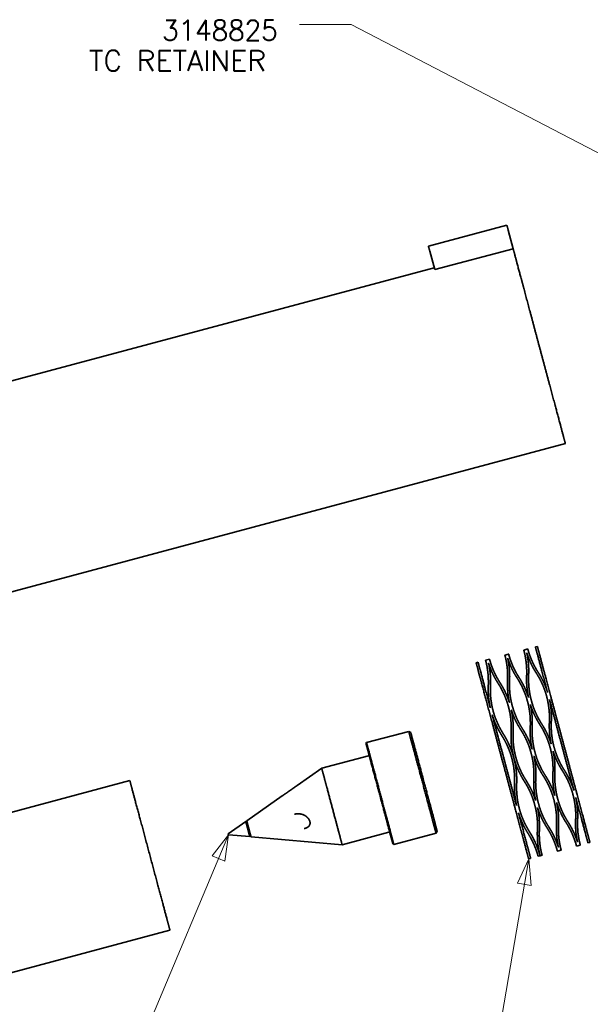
# Model space of a CAD drawing. Header units: millimetres. Extents: x 0 to 1189, y 0 to 841.
# Tile 33 of 84: x 515 to 585, y 91 to 212. Entities that reach past the tile are written whole.
import ezdxf

# ---------------------------------------------------------------- set-up
doc = ezdxf.new("R2010")
doc.units = ezdxf.units.MM
doc.layers.add('1', color=7, linetype='Continuous')
doc.styles.add('pwfont', font='simplex.shx')

msp = doc.modelspace()

# ---------------------------------------------------------------- linework, layer by layer
at = {"layer": '1', "color": 3, "linetype": 'Continuous', "lineweight": 13}
for p, q in [((549.54, 211.37), (555.89, 211.37)), ((555.89, 211.37), (597.78, 189.57)), ((516.04, 52.54), (540.77, 111.57)), ((540.77, 111.57), (538.76, 108.97)), ((540.33, 108.31), (540.77, 111.57)), ((538.76, 108.97), (540.33, 108.31)), ((566.27, 41.55), (577.75, 108.6)), ((577.75, 108.6), (576.38, 105.61)), ((578.05, 105.33), (577.75, 108.6)), ((576.38, 105.61), (578.05, 105.33))]:
    msp.add_line(p, q, dxfattribs=at)
at = {"layer": '1', "color": 3, "linetype": 'Continuous', "lineweight": 35}
for p, q in [((575.06, 186.66), (565.4, 184.08)), ((575.23, 186.05), (575.84, 183.76)), ((565.57, 183.46), (566.18, 181.18)), ((575.84, 183.76), (566.18, 181.18)), ((566.11, 181.42), (473.14, 156.51)), ((479.64, 132.26), (582.27, 159.76))]:
    msp.add_line(p, q, dxfattribs=at)
at = {"layer": '1', "color": 30, "linetype": 'Continuous', "lineweight": 35}
for p, q in [((578.82, 134.77), (578.58, 134.7)), ((575.28, 133.82), (574.82, 133.7)), ((577.64, 134.45), (577.15, 134.32)), ((571.52, 132.81), (571.28, 132.75)), ((572.93, 133.19), (572.44, 133.06)), ((585.05, 110.56), (585.29, 110.62)), ((581.29, 109.55), (581.75, 109.67)), ((583.64, 110.18), (584.11, 110.3)), ((577.75, 108.6), (577.99, 108.66)), ((578.91, 108.91), (579.15, 108.98)), ((579.16, 108.98), (579.4, 109.04))]:
    msp.add_line(p, q, dxfattribs=at)
at = {"layer": '1', "color": 2, "linetype": 'Continuous', "lineweight": 35}
for p, q in [((562.98, 124.3), (557.79, 122.91)), ((563.23, 124.16), (562.98, 124.3)), ((557.79, 122.91), (557.71, 122.79)), ((558.01, 121.3), (552.26, 119.76)), ((552.26, 119.76), (549.22, 117.63)), ((528.63, 118.25), (504.84, 111.87)), ((547.41, 116.36), (543.03, 113.3)), ((542.9, 113.2), (540.74, 111.69)), ((543.05, 113.24), (542.9, 113.2)), ((554.78, 110.34), (560.53, 111.88)), ((561.15, 110.37), (566.34, 111.77)), ((566.34, 111.77), (566.48, 112.01)), ((540.77, 111.57), (543.4, 111.34)), ((543.4, 111.34), (543.55, 111.38)), ((543.56, 111.32), (554.78, 110.34)), ((561.02, 110.44), (561.15, 110.37)), ((509.77, 93.46), (533.56, 99.83))]:
    msp.add_line(p, q, dxfattribs=at)
for centre, start, end in [((557.98, 121.4), 285, 15), ((560.56, 111.78), 15, 105)]:
    msp.add_arc(centre, 0.1, start, end, dxfattribs=at)
at = {"layer": '1', "color": 3, "linetype": 'Continuous', "lineweight": 35}
for points in [[(575.06, 186.66), (575.1, 186.53)], [(575.1, 186.53), (575.23, 186.05)], [(565.4, 184.08), (565.44, 183.94)], [(565.57, 183.46), (565.44, 183.94)]]:
    msp.add_open_spline(points, degree=1, dxfattribs=at)
msp.add_open_spline([(575.84, 183.76), (575.95, 183.36), (576.31, 182), (576.85, 179.98), (577.18, 178.76), (577.92, 176.01), (578.72, 172.99), (579.55, 169.9), (580.34, 166.94), (581.05, 164.3), (581.63, 162.16), (582.03, 160.64), (582.24, 159.86), (582.27, 159.76)], degree=1, knots=[0, 0, 0.016871, 0.073629, 0.157793, 0.208502, 0.323047, 0.448772, 0.577502, 0.700861, 0.810824, 0.90024, 0.963291, 0.995876, 1, 1], dxfattribs=at)
at = {"layer": '1', "color": 30, "linetype": 'Continuous', "lineweight": 35}
for points, knots in [([(578.58, 134.7), (578.71, 134.21), (578.88, 133.6), (579.38, 131.72), (580.08, 129.1)], [0, 0, 0.088257, 0.196876, 0.531965, 1, 1]), ([(578.82, 134.77), (578.85, 134.67), (579.07, 133.85), (579.49, 132.27), (579.77, 131.23), (580.44, 128.73), (581.22, 125.82), (582.06, 122.7), (582.48, 121.12), (583.3, 118.07), (583.68, 116.66), (584.35, 114.16), (584.86, 112.24), (585.05, 111.54), (585.27, 110.72), (585.29, 110.62)], [0, 0, 0.004277, 0.03806, 0.103323, 0.146447, 0.25, 0.37059, 0.5, 0.565263, 0.691342, 0.75, 0.853553, 0.933013, 0.96194, 0.995722, 1, 1]), ([(574.82, 133.7), (574.83, 133.65), (574.85, 133.59), (574.87, 133.5), (574.88, 133.47), (574.88, 133.45), (574.89, 133.43), (574.89, 133.42), (574.89, 133.4), (574.9, 133.39), (574.91, 133.32), (574.93, 133.25), (574.96, 133.09), (575, 132.91), (575.03, 132.7), (575.07, 132.46), (575.1, 132.21), (575.13, 131.92), (575.13, 131.89), (575.13, 131.85), (575.14, 131.81), (575.14, 131.77), (575.15, 131.69), (575.15, 131.61), (575.16, 131.45), (575.16, 131.28), (575.16, 130.93), (575.15, 130.55)], [0, 0, 0.015976, 0.035946, 0.06398, 0.072259, 0.081049, 0.085639, 0.090361, 0.095209, 0.100184, 0.1213, 0.144325, 0.196034, 0.255244, 0.321921, 0.396127, 0.477961, 0.56763, 0.579402, 0.5913, 0.603328, 0.615478, 0.640103, 0.665155, 0.716562, 0.769703, 0.881256, 1, 1]), ([(575.28, 133.82), (575.29, 133.81), (575.3, 133.77), (575.31, 133.71), (575.34, 133.63), (575.34, 133.6), (575.35, 133.57), (575.36, 133.56), (575.36, 133.54), (575.37, 133.51), (575.39, 133.45), (575.41, 133.38), (575.46, 133.22), (575.52, 133.05), (575.6, 132.85), (575.68, 132.63), (575.78, 132.39), (575.9, 132.13), (575.92, 132.1), (575.93, 132.06), (575.95, 132.03), (575.97, 131.99), (576, 131.92), (576.04, 131.85), (576.11, 131.71), (576.19, 131.56), (576.37, 131.25), (576.57, 130.93)], [0, 0, 0.003993, 0.015974, 0.035947, 0.06398, 0.072258, 0.081049, 0.08564, 0.09036, 0.100183, 0.121302, 0.144325, 0.196035, 0.255244, 0.321922, 0.396124, 0.477958, 0.56763, 0.579401, 0.591299, 0.603333, 0.615476, 0.640101, 0.665158, 0.716565, 0.769703, 0.88126, 1, 1]), ([(577.5, 131.11), (577.51, 131.49), (577.51, 131.85), (577.49, 132.19), (577.47, 132.5), (577.44, 132.79), (577.41, 133.05), (577.4, 133.11), (577.39, 133.18), (577.38, 133.24), (577.37, 133.29), (577.35, 133.4), (577.33, 133.51), (577.3, 133.7), (577.26, 133.86), (577.23, 134), (577.2, 134.12), (577.19, 134.16), (577.18, 134.21), (577.17, 134.24), (577.16, 134.27), (577.15, 134.31), (577.15, 134.32)], [0, 0, 0.118345, 0.229114, 0.332587, 0.428949, 0.518306, 0.600694, 0.6202, 0.639268, 0.657898, 0.676055, 0.710846, 0.743626, 0.803223, 0.854974, 0.89894, 0.935119, 0.95027, 0.963455, 0.974651, 0.983813, 0.995967, 1, 1]), ([(578.68, 131.5), (578.55, 131.7), (578.43, 131.9), (578.32, 132.1), (578.22, 132.29), (578.12, 132.47), (578.04, 132.65), (577.96, 132.82), (577.89, 132.98), (577.82, 133.14), (577.76, 133.28), (577.75, 133.32), (577.73, 133.35), (577.72, 133.39), (577.71, 133.42), (577.68, 133.49), (577.66, 133.55), (577.61, 133.68), (577.57, 133.79), (577.54, 133.89), (577.51, 133.99)], [0, 0, 0.088679, 0.173662, 0.255064, 0.332954, 0.407402, 0.478467, 0.546178, 0.610559, 0.671607, 0.729332, 0.743242, 0.756933, 0.770422, 0.783685, 0.809495, 0.83437, 0.88133, 0.924583, 0.964139, 1, 1]), ([(577.51, 133.99), (577.53, 133.89), (577.55, 133.78), (577.58, 133.66), (577.6, 133.54), (577.62, 133.4), (577.64, 133.25), (577.67, 133.09), (577.69, 132.92), (577.71, 132.74), (577.72, 132.55), (577.73, 132.51), (577.73, 132.46), (577.73, 132.4), (577.74, 132.35), (577.74, 132.25), (577.75, 132.14), (577.75, 131.92), (577.76, 131.69), (577.75, 131.45), (577.74, 131.21)], [0, 0, 0.035675, 0.074956, 0.117812, 0.16423, 0.214202, 0.267742, 0.324862, 0.385604, 0.450017, 0.51817, 0.535802, 0.553675, 0.571783, 0.590108, 0.627362, 0.665437, 0.744052, 0.825984, 0.911277, 1, 1]), ([(577.64, 134.45), (577.64, 134.44), (577.65, 134.4), (577.67, 134.34), (577.69, 134.26), (577.7, 134.23), (577.71, 134.2), (577.71, 134.19), (577.72, 134.16), (577.72, 134.15), (577.74, 134.08), (577.77, 134.01), (577.82, 133.86), (577.88, 133.68), (577.95, 133.48), (578.04, 133.26), (578.14, 133.02), (578.26, 132.76), (578.27, 132.73), (578.29, 132.69), (578.3, 132.66), (578.32, 132.62), (578.36, 132.55), (578.39, 132.48), (578.47, 132.34), (578.55, 132.19), (578.72, 131.88), (578.92, 131.56)], [0, 0, 0.003993, 0.015977, 0.035947, 0.06398, 0.072258, 0.081049, 0.08564, 0.09521, 0.100187, 0.121302, 0.144328, 0.196035, 0.255244, 0.321922, 0.396124, 0.477966, 0.567633, 0.579401, 0.591302, 0.603332, 0.615479, 0.640103, 0.665158, 0.716565, 0.769706, 0.88126, 1, 1]), ([(571.28, 132.75), (571.39, 132.34), (571.71, 131.13), (571.95, 130.25), (572.54, 128.02), (573.28, 125.29), (574.09, 122.25), (574.94, 119.1), (575.35, 117.55), (576.13, 114.64), (576.8, 112.14), (577.08, 111.1), (577.5, 109.52), (577.72, 108.7), (577.75, 108.6)], [0, 0, 0.017037, 0.066987, 0.103323, 0.195619, 0.308658, 0.434737, 0.565263, 0.62941, 0.750001, 0.853554, 0.896677, 0.96194, 0.995723, 1, 1]), ([(571.52, 132.81), (571.65, 132.32), (571.82, 131.71), (572.32, 129.84), (573.02, 127.22)], [0, 0, 0.088244, 0.196849, 0.53192, 1, 1]), ([(572.78, 129.99), (572.79, 130.36), (572.78, 130.7), (572.77, 131.02), (572.75, 131.32), (572.72, 131.6), (572.69, 131.85), (572.68, 131.91), (572.67, 131.97), (572.67, 132), (572.66, 132.03), (572.66, 132.05), (572.65, 132.08), (572.64, 132.19), (572.62, 132.29), (572.58, 132.47), (572.55, 132.62), (572.52, 132.76), (572.49, 132.87), (572.48, 132.91), (572.47, 132.97), (572.46, 132.98), (572.46, 133), (572.46, 133.01), (572.44, 133.06)], [0, 0, 0.118663, 0.229656, 0.333265, 0.429676, 0.519019, 0.601325, 0.620802, 0.639836, 0.649187, 0.65843, 0.667559, 0.676576, 0.711364, 0.744131, 0.803682, 0.855351, 0.899222, 0.935297, 0.9504, 0.969361, 0.974689, 0.979516, 0.983837, 1, 1]), ([(573.97, 130.23), (573.85, 130.44), (573.73, 130.63), (573.62, 130.83), (573.52, 131.01), (573.34, 131.36), (573.19, 131.69), (573.13, 131.84), (573.07, 131.99), (573.04, 132.06), (573.01, 132.13), (572.99, 132.19), (572.96, 132.26), (572.92, 132.38), (572.88, 132.49), (572.84, 132.6), (572.81, 132.69)], [0, 0, 0.087801, 0.172027, 0.252782, 0.330134, 0.47491, 0.606687, 0.667747, 0.725587, 0.753304, 0.780198, 0.806222, 0.83134, 0.878871, 0.922817, 0.963197, 1, 1]), ([(572.81, 132.69), (572.86, 132.49), (572.9, 132.24), (572.93, 132.11), (572.95, 131.96), (572.97, 131.81), (572.99, 131.64), (573.01, 131.47), (573.02, 131.28), (573.03, 131.24), (573.03, 131.19), (573.03, 131.14), (573.04, 131.09), (573.04, 130.99), (573.05, 130.89), (573.05, 130.67), (573.05, 130.45), (573.05, 130.22), (573.04, 129.98)], [0, 0, 0.076881, 0.167494, 0.217914, 0.271754, 0.329034, 0.389779, 0.454049, 0.5219, 0.539429, 0.557192, 0.575188, 0.593409, 0.630467, 0.668313, 0.746385, 0.827655, 0.912172, 1, 1]), ([(572.93, 133.19), (572.93, 133.18), (572.94, 133.14), (572.96, 133.08), (572.98, 132.99), (572.99, 132.97), (573, 132.94), (573, 132.93), (573.01, 132.9), (573.02, 132.88), (573.04, 132.82), (573.06, 132.75), (573.11, 132.59), (573.17, 132.42), (573.24, 132.22), (573.33, 132), (573.43, 131.76), (573.55, 131.5), (573.56, 131.47), (573.58, 131.43), (573.6, 131.4), (573.61, 131.36), (573.65, 131.29), (573.68, 131.22), (573.76, 131.08), (573.84, 130.93), (574.02, 130.62), (574.22, 130.3)], [0, 0, 0.003993, 0.015974, 0.03595, 0.063979, 0.072261, 0.081052, 0.085639, 0.09521, 0.100186, 0.121301, 0.144328, 0.196034, 0.255243, 0.321924, 0.396123, 0.477959, 0.567626, 0.579399, 0.5913, 0.603325, 0.615478, 0.640102, 0.665156, 0.716563, 0.769704, 0.881254, 1, 1]), ([(575.39, 130.61), (575.4, 130.85), (575.41, 131.08), (575.4, 131.3), (575.4, 131.51), (575.38, 131.91), (575.34, 132.27), (575.32, 132.43), (575.3, 132.59), (575.29, 132.66), (575.28, 132.74), (575.27, 132.81), (575.26, 132.87), (575.23, 133), (575.21, 133.12), (575.19, 133.23), (575.17, 133.32)], [0, 0, 0.087804, 0.172032, 0.252788, 0.330145, 0.474924, 0.606698, 0.667763, 0.725606, 0.753318, 0.780213, 0.806232, 0.831347, 0.878879, 0.922824, 0.963197, 1, 1]), ([(576.33, 130.87), (576.2, 131.07), (576.08, 131.26), (575.97, 131.46), (575.87, 131.64), (575.69, 131.99), (575.54, 132.32), (575.48, 132.47), (575.42, 132.62), (575.39, 132.69), (575.37, 132.76), (575.34, 132.82), (575.32, 132.89), (575.27, 133.01), (575.23, 133.12), (575.2, 133.23), (575.17, 133.32)], [0, 0, 0.087806, 0.172038, 0.252786, 0.330148, 0.474923, 0.6067, 0.66776, 0.725601, 0.753317, 0.78021, 0.806235, 0.831353, 0.878881, 0.922825, 0.963194, 1, 1]), ([(577.73, 128.47), (577.66, 128.83), (577.6, 129.18), (577.56, 129.52), (577.52, 129.85), (577.5, 130.18), (577.49, 130.49), (577.49, 130.8), (577.5, 131.11)], [0, 0, 0.136982, 0.270165, 0.399787, 0.526042, 0.649085, 0.76904, 0.885994, 1, 1]), ([(577.74, 131.21), (577.73, 130.88), (577.73, 130.55), (577.75, 130.2), (577.77, 129.85), (577.81, 129.49), (577.86, 129.11), (577.89, 128.93), (577.93, 128.73), (577.94, 128.69), (577.95, 128.64), (577.96, 128.59), (577.97, 128.54), (577.99, 128.44), (578.01, 128.35), (578.12, 127.96), (578.24, 127.56), (578.37, 127.17), (578.53, 126.78), (578.71, 126.38), (578.9, 125.99), (578.96, 125.89), (579.01, 125.79), (579.07, 125.7), (579.12, 125.6), (579.24, 125.4), (579.36, 125.21)], [0, 0, 0.051605, 0.104669, 0.15922, 0.215308, 0.273002, 0.332395, 0.362764, 0.393599, 0.401384, 0.409199, 0.417044, 0.424907, 0.440675, 0.456498, 0.520372, 0.585233, 0.651161, 0.718254, 0.786621, 0.856397, 0.874077, 0.891859, 0.909743, 0.927704, 0.963757, 1, 1]), ([(580.3, 125.46), (580.31, 125.92), (580.31, 126.36), (580.28, 126.8), (580.23, 127.24), (580.17, 127.66), (580.09, 128.08), (580.08, 128.13), (580.07, 128.18), (580.06, 128.23), (580.05, 128.28), (580.02, 128.38), (580, 128.48), (579.95, 128.68), (579.89, 128.87), (579.77, 129.25), (579.64, 129.61), (579.5, 129.96), (579.35, 130.3), (579.31, 130.38), (579.27, 130.46), (579.23, 130.54), (579.19, 130.62), (579.11, 130.78), (579.02, 130.93), (578.85, 131.22), (578.68, 131.5)], [0, 0, 0.071886, 0.142469, 0.211891, 0.280269, 0.347711, 0.414313, 0.422584, 0.430841, 0.43909, 0.44732, 0.463698, 0.479961, 0.512149, 0.543901, 0.606164, 0.666868, 0.726107, 0.783958, 0.798211, 0.812382, 0.826471, 0.840465, 0.868124, 0.895347, 0.948506, 1, 1]), ([(578.92, 131.56), (579.09, 131.3), (579.25, 131.02), (579.4, 130.74), (579.55, 130.44), (579.7, 130.12), (579.83, 129.8), (579.96, 129.46), (580.08, 129.1)], [0, 0, 0.113594, 0.230245, 0.350002, 0.472969, 0.599262, 0.729054, 0.86255, 1, 1]), ([(573.02, 127.22), (572.94, 127.6), (572.88, 127.97), (572.83, 128.33), (572.8, 128.68), (572.78, 129.02), (572.77, 129.35), (572.77, 129.68), (572.78, 129.99)], [0, 0, 0.137999, 0.271892, 0.401932, 0.528329, 0.651233, 0.770763, 0.887007, 1, 1]), ([(573.04, 129.98), (573.03, 129.66), (573.03, 129.32), (573.04, 128.98), (573.06, 128.63), (573.09, 128.27), (573.15, 127.9), (573.18, 127.72), (573.21, 127.53), (573.22, 127.48), (573.23, 127.43), (573.24, 127.38), (573.25, 127.33), (573.27, 127.24), (573.29, 127.14), (573.39, 126.75), (573.51, 126.36), (573.64, 125.97), (573.8, 125.58), (573.97, 125.19), (574.16, 124.79), (574.22, 124.7), (574.27, 124.6), (574.32, 124.5), (574.38, 124.4), (574.49, 124.21), (574.61, 124.01)], [0, 0, 0.051576, 0.10461, 0.159134, 0.215198, 0.272865, 0.332227, 0.362577, 0.393396, 0.401175, 0.408985, 0.416826, 0.424691, 0.440463, 0.456291, 0.520185, 0.585067, 0.651013, 0.71812, 0.786498, 0.856276, 0.873957, 0.891741, 0.909626, 0.927597, 0.963701, 1, 1]), ([(575.59, 124.2), (575.6, 124.65), (575.6, 125.1), (575.57, 125.54), (575.53, 125.98), (575.47, 126.4), (575.39, 126.81), (575.38, 126.87), (575.36, 126.92), (575.35, 126.97), (575.34, 127.02), (575.32, 127.12), (575.29, 127.22), (575.24, 127.42), (575.18, 127.61), (575.06, 127.99), (574.93, 128.35), (574.79, 128.7), (574.64, 129.04), (574.6, 129.12), (574.56, 129.2), (574.52, 129.28), (574.48, 129.36), (574.4, 129.51), (574.32, 129.67), (574.15, 129.96), (573.97, 130.23)], [0, 0, 0.071885, 0.142468, 0.211889, 0.28027, 0.347713, 0.414313, 0.422583, 0.430842, 0.439088, 0.44732, 0.463699, 0.479962, 0.512148, 0.543901, 0.606164, 0.666868, 0.72611, 0.783956, 0.798211, 0.812382, 0.826469, 0.840465, 0.868124, 0.895347, 0.948506, 1, 1]), ([(574.22, 130.3), (574.38, 130.04), (574.54, 129.76), (574.7, 129.48), (574.85, 129.18), (574.99, 128.86), (575.13, 128.54), (575.26, 128.2), (575.38, 127.84)], [0, 0, 0.113594, 0.230242, 0.35, 0.472968, 0.599264, 0.729054, 0.862544, 1, 1]), ([(575.15, 130.55), (575.14, 130.24), (575.14, 129.92), (575.15, 129.6), (575.17, 129.26), (575.2, 128.92), (575.24, 128.57), (575.3, 128.21), (575.38, 127.84)], [0, 0, 0.113591, 0.230243, 0.350004, 0.47297, 0.599264, 0.729054, 0.862545, 1, 1]), ([(577.01, 124.58), (576.77, 124.97), (576.55, 125.36), (576.35, 125.75), (576.18, 126.15), (576.02, 126.55), (575.88, 126.95), (575.86, 127), (575.85, 127.05), (575.83, 127.1), (575.82, 127.15), (575.79, 127.25), (575.76, 127.35), (575.7, 127.54), (575.66, 127.74), (575.57, 128.13), (575.5, 128.51), (575.45, 128.88), (575.41, 129.24), (575.41, 129.33), (575.4, 129.42), (575.4, 129.51), (575.39, 129.6), (575.38, 129.78), (575.38, 129.95), (575.38, 130.29), (575.39, 130.61)], [0, 0, 0.071886, 0.14247, 0.21189, 0.28027, 0.347714, 0.414312, 0.422585, 0.430842, 0.439091, 0.447321, 0.4637, 0.479962, 0.512149, 0.543901, 0.606164, 0.666868, 0.726109, 0.783959, 0.798211, 0.812383, 0.826472, 0.840467, 0.868125, 0.895346, 0.948505, 1, 1]), ([(577.95, 124.83), (577.96, 125.29), (577.95, 125.73), (577.93, 126.17), (577.88, 126.61), (577.82, 127.03), (577.74, 127.45), (577.73, 127.5), (577.72, 127.55), (577.71, 127.6), (577.69, 127.65), (577.67, 127.75), (577.65, 127.85), (577.59, 128.05), (577.54, 128.24), (577.42, 128.62), (577.29, 128.98), (577.14, 129.33), (576.99, 129.67), (576.96, 129.75), (576.92, 129.83), (576.88, 129.91), (576.84, 129.99), (576.75, 130.14), (576.67, 130.3), (576.5, 130.59), (576.33, 130.87)], [0, 0, 0.071884, 0.142468, 0.211889, 0.280268, 0.347712, 0.414312, 0.422583, 0.430841, 0.439089, 0.447321, 0.463698, 0.47996, 0.512149, 0.543902, 0.606163, 0.666869, 0.726107, 0.783958, 0.798212, 0.812383, 0.82647, 0.840467, 0.868125, 0.895347, 0.948506, 1, 1]), ([(576.57, 130.93), (576.73, 130.67), (576.89, 130.39), (577.05, 130.11), (577.2, 129.81), (577.34, 129.49), (577.48, 129.17), (577.61, 128.83), (577.73, 128.47)], [0, 0, 0.113594, 0.230242, 0.35, 0.472971, 0.599264, 0.729057, 0.862549, 1, 1]), ([(577.96, 127.6), (578.08, 126.95), (578.16, 126.29), (578.19, 125.95), (578.2, 125.6), (578.2, 125.25), (578.19, 124.89)], [0, 0, 0.241824, 0.488471, 0.613884, 0.740846, 0.869502, 1, 1]), ([(579.12, 125.14), (578.93, 125.45), (578.76, 125.75), (578.6, 126.06), (578.45, 126.36), (578.18, 126.98), (577.96, 127.6)], [0, 0, 0.130506, 0.259157, 0.386119, 0.511531, 0.758177, 1, 1]), ([(580.32, 128.23), (580.44, 127.59), (580.52, 126.92), (580.54, 126.58), (580.55, 126.23), (580.55, 125.88), (580.54, 125.52)], [0, 0, 0.241821, 0.488469, 0.613882, 0.740845, 0.869501, 1, 1]), ([(580.32, 128.23), (581.15, 125.11), (582.04, 121.8), (582.48, 120.15), (583.32, 117.03)], [0, 0, 0.278753, 0.574219, 0.721247, 1, 1]), ([(574.43, 123.81), (574.24, 124.12), (574.07, 124.43), (573.9, 124.75), (573.75, 125.06), (573.48, 125.69), (573.26, 126.33)], [0, 0, 0.130526, 0.259199, 0.386191, 0.511623, 0.758272, 1, 1]), ([(573.26, 126.33), (574.09, 123.21), (574.98, 119.91), (575.85, 116.67), (576.25, 115.15)], [0, 0, 0.278781, 0.574207, 0.86405, 1, 1]), ([(575.61, 126.97), (575.73, 126.32), (575.81, 125.66), (575.83, 125.31), (575.85, 124.97), (575.85, 124.62), (575.83, 124.26)], [0, 0, 0.241824, 0.488467, 0.613884, 0.740846, 0.869498, 1, 1]), ([(575.61, 126.97), (575.83, 126.35), (576.09, 125.73), (576.24, 125.42), (576.4, 125.12), (576.58, 124.82), (576.77, 124.51)], [0, 0, 0.241824, 0.488471, 0.613883, 0.740842, 0.869496, 1, 1]), ([(580.74, 119.11), (580.75, 119.5), (580.75, 119.89), (580.73, 120.28), (580.7, 120.68), (580.65, 121.07), (580.59, 121.47), (580.57, 121.57), (580.55, 121.66), (580.53, 121.76), (580.5, 121.86), (580.46, 122.06), (580.41, 122.25), (580.3, 122.64), (580.17, 123.01), (580.03, 123.39), (579.88, 123.75), (579.79, 123.93), (579.71, 124.11), (579.66, 124.2), (579.62, 124.29), (579.57, 124.38), (579.53, 124.47), (579.33, 124.81), (579.12, 125.14)], [0, 0, 0.061776, 0.123582, 0.185513, 0.247671, 0.310153, 0.373066, 0.388875, 0.404719, 0.420605, 0.436505, 0.468227, 0.499849, 0.562825, 0.625541, 0.688096, 0.750589, 0.781842, 0.813118, 0.828766, 0.844424, 0.86009, 0.875736, 0.938047, 1, 1]), ([(579.36, 125.21), (579.54, 124.92), (579.71, 124.63), (579.87, 124.33), (580.02, 124.03), (580.16, 123.72), (580.29, 123.4), (580.41, 123.08), (580.52, 122.75)], [0, 0, 0.123901, 0.247827, 0.371913, 0.496313, 0.621167, 0.746626, 0.872847, 1, 1]), ([(580.52, 122.75), (580.45, 123.09), (580.4, 123.43), (580.35, 123.77), (580.32, 124.11), (580.3, 124.45), (580.29, 124.78), (580.29, 125.12), (580.3, 125.46)], [0, 0, 0.12715, 0.253373, 0.378832, 0.503685, 0.628083, 0.752174, 0.876098, 1, 1]), ([(580.54, 125.52), (580.53, 125.13), (580.53, 124.74), (580.55, 124.35), (580.58, 123.95), (580.63, 123.56), (580.69, 123.16), (580.71, 123.07), (580.73, 122.97), (580.75, 122.87), (580.78, 122.77), (580.82, 122.57), (580.87, 122.38), (580.98, 121.99), (581.11, 121.62), (581.25, 121.24), (581.4, 120.88), (581.49, 120.7), (581.57, 120.52), (581.62, 120.43), (581.66, 120.34), (581.71, 120.25), (581.75, 120.17), (581.95, 119.82), (582.16, 119.49)], [0, 0, 0.061776, 0.12358, 0.185513, 0.247671, 0.310154, 0.373065, 0.388874, 0.404718, 0.420605, 0.436503, 0.468227, 0.499848, 0.562825, 0.62554, 0.688096, 0.750589, 0.781842, 0.813117, 0.828766, 0.844423, 0.86009, 0.875736, 0.938045, 1, 1]), ([(576.01, 117.92), (576.02, 118.3), (576.02, 118.68), (576, 119.07), (575.96, 119.45), (575.92, 119.84), (575.85, 120.22), (575.81, 120.41), (575.77, 120.6), (575.73, 120.8), (575.68, 120.99), (575.57, 121.36), (575.45, 121.73), (575.31, 122.09), (575.16, 122.45), (575, 122.8), (574.82, 123.14), (574.63, 123.48), (574.43, 123.81)], [0, 0, 0.061832, 0.123684, 0.185646, 0.247808, 0.310271, 0.373129, 0.404743, 0.436491, 0.468249, 0.499899, 0.562916, 0.625648, 0.688188, 0.750632, 0.813074, 0.8756, 0.937981, 1, 1]), ([(574.61, 124.01), (574.82, 123.67), (575.02, 123.32), (575.2, 122.96), (575.37, 122.6), (575.53, 122.22), (575.67, 121.84), (575.71, 121.74), (575.74, 121.64), (575.76, 121.6), (575.77, 121.55), (575.79, 121.5), (575.8, 121.45), (575.86, 121.25), (575.92, 121.05), (576.02, 120.65), (576.1, 120.25), (576.17, 119.85), (576.22, 119.45), (576.24, 119.25), (576.26, 119.04), (576.26, 118.94), (576.27, 118.84), (576.27, 118.74), (576.28, 118.64), (576.28, 118.23), (576.27, 117.83)], [0, 0, 0.061721, 0.123499, 0.18542, 0.247579, 0.310074, 0.373, 0.388813, 0.404662, 0.412599, 0.420547, 0.428504, 0.436461, 0.468213, 0.499858, 0.562883, 0.625637, 0.688215, 0.75071, 0.781957, 0.81322, 0.82886, 0.844508, 0.860163, 0.875808, 0.938093, 1, 1]), ([(577.21, 118.16), (577, 118.49), (576.81, 118.84), (576.63, 119.18), (576.46, 119.54), (576.3, 119.91), (576.16, 120.28), (576.13, 120.38), (576.1, 120.47), (576.07, 120.57), (576.04, 120.66), (575.98, 120.86), (575.92, 121.05), (575.83, 121.44), (575.75, 121.83), (575.68, 122.22), (575.63, 122.62), (575.61, 122.81), (575.6, 123.01), (575.59, 123.11), (575.59, 123.21), (575.58, 123.31), (575.58, 123.41), (575.58, 123.8), (575.59, 124.2)], [0, 0, 0.061774, 0.12358, 0.185515, 0.247672, 0.310151, 0.373064, 0.388873, 0.404718, 0.420602, 0.436503, 0.468227, 0.499846, 0.562823, 0.625539, 0.688095, 0.750586, 0.781841, 0.813116, 0.828764, 0.844422, 0.860088, 0.875735, 0.938042, 1, 1]), ([(575.83, 124.26), (575.82, 123.87), (575.82, 123.48), (575.84, 123.08), (575.87, 122.69), (575.92, 122.3), (575.99, 121.9), (576.01, 121.8), (576.03, 121.71), (576.05, 121.61), (576.07, 121.51), (576.11, 121.31), (576.16, 121.12), (576.28, 120.73), (576.4, 120.35), (576.54, 119.98), (576.7, 119.62), (576.78, 119.44), (576.86, 119.26), (576.91, 119.17), (576.95, 119.08), (577, 118.99), (577.05, 118.9), (577.24, 118.56), (577.45, 118.23)], [0, 0, 0.061774, 0.123581, 0.185514, 0.247669, 0.310152, 0.373065, 0.388874, 0.404719, 0.420604, 0.436504, 0.468226, 0.499848, 0.562824, 0.62554, 0.688095, 0.750588, 0.781842, 0.813118, 0.828765, 0.844423, 0.860089, 0.875736, 0.938043, 1, 1]), ([(576.77, 124.51), (576.98, 124.18), (577.17, 123.84), (577.35, 123.49), (577.52, 123.13), (577.67, 122.77), (577.82, 122.39), (577.85, 122.3), (577.88, 122.2), (577.91, 122.11), (577.94, 122.01), (578, 121.82), (578.05, 121.62), (578.15, 121.24), (578.23, 120.84), (578.3, 120.45), (578.34, 120.06), (578.36, 119.86), (578.38, 119.66), (578.38, 119.56), (578.39, 119.46), (578.39, 119.36), (578.4, 119.27), (578.4, 118.87), (578.39, 118.48)], [0, 0, 0.061774, 0.123578, 0.185512, 0.247669, 0.310152, 0.373064, 0.388874, 0.404718, 0.420603, 0.436502, 0.468226, 0.499846, 0.562824, 0.625539, 0.688094, 0.750587, 0.781841, 0.813115, 0.828764, 0.844424, 0.860088, 0.875735, 0.938044, 1, 1]), ([(578.17, 122.12), (578.06, 122.45), (577.94, 122.77), (577.81, 123.09), (577.67, 123.4), (577.52, 123.7), (577.36, 124), (577.19, 124.29), (577.01, 124.58)], [0, 0, 0.127145, 0.253371, 0.378827, 0.503686, 0.628084, 0.752171, 0.876102, 1, 1]), ([(578.17, 122.12), (578.1, 122.46), (578.04, 122.8), (578, 123.14), (577.97, 123.48), (577.94, 123.81), (577.93, 124.15), (577.93, 124.49), (577.95, 124.83)], [0, 0, 0.127147, 0.253368, 0.378827, 0.503683, 0.628082, 0.75217, 0.876094, 1, 1]), ([(578.19, 124.89), (578.17, 124.5), (578.18, 124.11), (578.19, 123.72), (578.23, 123.32), (578.28, 122.93), (578.34, 122.53), (578.36, 122.43), (578.38, 122.34), (578.4, 122.24), (578.42, 122.14), (578.47, 121.94), (578.52, 121.75), (578.63, 121.36), (578.75, 120.99), (578.89, 120.61), (579.05, 120.25), (579.13, 120.07), (579.22, 119.89), (579.26, 119.8), (579.31, 119.71), (579.35, 119.62), (579.4, 119.53), (579.6, 119.19), (579.8, 118.86)], [0, 0, 0.061774, 0.12358, 0.185513, 0.247671, 0.310153, 0.373065, 0.388873, 0.404719, 0.420603, 0.436503, 0.468227, 0.499847, 0.562825, 0.625541, 0.688096, 0.750587, 0.781842, 0.813117, 0.828764, 0.844424, 0.860088, 0.875736, 0.938045, 1, 1]), ([(580.76, 121.88), (580.83, 121.54), (580.88, 121.2), (580.93, 120.86), (580.96, 120.52), (580.98, 120.19), (580.99, 119.85), (580.99, 119.51), (580.98, 119.17)], [0, 0, 0.12715, 0.253371, 0.37883, 0.503683, 0.628082, 0.75217, 0.876098, 1, 1]), ([(581.92, 119.42), (581.74, 119.71), (581.57, 120), (581.41, 120.3), (581.26, 120.6), (581.12, 120.91), (580.99, 121.23), (580.87, 121.55), (580.76, 121.88)], [0, 0, 0.123901, 0.247829, 0.371915, 0.496316, 0.62117, 0.74663, 0.872852, 1, 1]), ([(579.56, 118.79), (579.38, 119.08), (579.21, 119.37), (579.05, 119.67), (578.9, 119.97), (578.76, 120.28), (578.63, 120.6), (578.51, 120.92), (578.4, 121.25)], [0, 0, 0.123898, 0.247828, 0.371914, 0.496312, 0.621166, 0.746625, 0.872851, 1, 1]), ([(578.63, 118.54), (578.64, 118.88), (578.64, 119.22), (578.63, 119.55), (578.61, 119.89), (578.57, 120.23), (578.53, 120.57), (578.47, 120.91), (578.4, 121.25)], [0, 0, 0.123906, 0.247829, 0.371917, 0.496315, 0.621172, 0.74663, 0.87285, 1, 1]), ([(580.96, 116.4), (580.84, 117.05), (580.76, 117.71), (580.74, 118.05), (580.73, 118.4), (580.73, 118.75), (580.74, 119.11)], [0, 0, 0.241824, 0.488469, 0.613886, 0.740849, 0.869501, 1, 1]), ([(580.98, 119.17), (580.97, 118.72), (580.97, 118.27), (581, 117.83), (581.05, 117.39), (581.11, 116.97), (581.19, 116.55), (581.2, 116.5), (581.21, 116.45), (581.22, 116.4), (581.23, 116.35), (581.26, 116.25), (581.28, 116.15), (581.33, 115.95), (581.39, 115.76), (581.51, 115.38), (581.64, 115.02), (581.78, 114.67), (581.93, 114.33), (581.97, 114.25), (582.01, 114.17), (582.05, 114.09), (582.09, 114.01), (582.17, 113.86), (582.26, 113.7), (582.43, 113.41), (582.6, 113.13)], [0, 0, 0.071884, 0.142469, 0.211889, 0.280269, 0.347711, 0.414313, 0.422582, 0.43084, 0.439088, 0.44732, 0.463698, 0.479961, 0.512148, 0.543901, 0.606164, 0.666868, 0.726107, 0.783958, 0.798211, 0.812382, 0.826471, 0.840465, 0.868124, 0.895347, 0.948506, 1, 1]), ([(583.53, 113.39), (583.55, 113.71), (583.55, 114.05), (583.54, 114.39), (583.51, 114.75), (583.48, 115.11), (583.42, 115.49), (583.39, 115.68), (583.36, 115.87), (583.34, 115.97), (583.32, 116.06), (583.29, 116.16), (583.27, 116.26), (583.17, 116.65), (583.05, 117.05), (582.91, 117.44), (582.75, 117.84), (582.58, 118.24), (582.38, 118.63), (582.33, 118.73), (582.27, 118.83), (582.22, 118.93), (582.16, 119.03), (582.04, 119.23), (581.92, 119.42)], [0, 0, 0.051478, 0.104432, 0.158892, 0.214908, 0.272549, 0.331907, 0.362265, 0.393098, 0.408703, 0.424403, 0.440165, 0.455986, 0.519856, 0.584731, 0.650694, 0.717843, 0.786292, 0.85617, 0.873887, 0.8917, 0.909614, 0.927599, 0.963701, 1, 1]), ([(582.16, 119.49), (582.35, 119.19), (582.52, 118.88), (582.68, 118.58), (582.83, 118.27), (583.1, 117.65), (583.32, 117.03)], [0, 0, 0.130506, 0.259157, 0.386119, 0.511531, 0.758177, 1, 1]), ([(576.25, 115.15), (576.13, 115.81), (576.05, 116.49), (576.02, 116.84), (576.01, 117.2), (576, 117.55), (576.01, 117.92)], [0, 0, 0.241728, 0.488377, 0.613811, 0.740802, 0.869481, 1, 1]), ([(576.27, 117.83), (576.26, 117.39), (576.27, 116.95), (576.3, 116.52), (576.34, 116.1), (576.4, 115.69), (576.48, 115.29), (576.5, 115.19), (576.52, 115.09), (576.54, 115.04), (576.55, 114.99), (576.56, 114.94), (576.57, 114.89), (576.62, 114.7), (576.68, 114.51), (576.79, 114.14), (576.92, 113.79), (577.06, 113.45), (577.2, 113.12), (577.28, 112.96), (577.36, 112.8), (577.4, 112.73), (577.44, 112.65), (577.48, 112.57), (577.52, 112.5), (577.68, 112.21), (577.85, 111.94)], [0, 0, 0.071684, 0.142079, 0.211319, 0.279516, 0.346773, 0.41318, 0.429657, 0.446089, 0.454288, 0.462464, 0.470613, 0.478733, 0.510933, 0.542699, 0.604999, 0.665747, 0.725038, 0.782948, 0.811404, 0.839535, 0.853478, 0.867319, 0.881057, 0.894685, 0.948158, 1, 1]), ([(578.83, 112.12), (578.84, 112.45), (578.84, 112.79), (578.83, 113.13), (578.81, 113.49), (578.77, 113.85), (578.72, 114.23), (578.69, 114.42), (578.65, 114.61), (578.63, 114.71), (578.61, 114.8), (578.59, 114.9), (578.56, 115), (578.46, 115.39), (578.34, 115.79), (578.2, 116.18), (578.05, 116.58), (577.87, 116.98), (577.67, 117.37), (577.62, 117.47), (577.56, 117.57), (577.51, 117.67), (577.45, 117.77), (577.33, 117.97), (577.21, 118.16)], [0, 0, 0.051478, 0.104432, 0.158891, 0.214907, 0.272548, 0.331907, 0.362265, 0.393098, 0.408702, 0.424403, 0.440166, 0.455986, 0.519858, 0.584733, 0.650697, 0.717842, 0.786292, 0.856173, 0.873887, 0.891701, 0.909618, 0.927603, 0.963704, 1, 1]), ([(577.45, 118.23), (577.64, 117.92), (577.81, 117.62), (577.98, 117.31), (578.13, 117.01), (578.39, 116.39), (578.61, 115.77)], [0, 0, 0.130506, 0.259157, 0.386119, 0.511531, 0.758177, 1, 1]), ([(578.39, 118.48), (578.37, 118.12), (578.37, 117.77), (578.39, 117.42), (578.41, 117.08), (578.49, 116.42), (578.61, 115.77)], [0, 0, 0.130502, 0.259154, 0.386116, 0.511529, 0.758176, 1, 1]), ([(580.25, 112.5), (580.07, 112.78), (579.9, 113.07), (579.74, 113.38), (579.58, 113.7), (579.43, 114.03), (579.29, 114.38), (579.22, 114.56), (579.16, 114.74), (579.13, 114.84), (579.09, 114.93), (579.06, 115.03), (579.04, 115.13), (578.93, 115.52), (578.83, 115.92), (578.76, 116.33), (578.69, 116.75), (578.65, 117.18), (578.62, 117.63), (578.62, 117.74), (578.62, 117.85), (578.61, 117.97), (578.61, 118.08), (578.62, 118.31), (578.63, 118.54)], [0, 0, 0.051479, 0.104434, 0.158892, 0.214909, 0.272549, 0.331908, 0.362268, 0.393099, 0.408704, 0.424403, 0.440167, 0.455987, 0.519857, 0.584733, 0.650696, 0.717844, 0.786292, 0.856174, 0.873887, 0.891701, 0.909617, 0.927602, 0.963704, 1, 1]), ([(581.18, 112.75), (581.19, 113.08), (581.19, 113.42), (581.18, 113.76), (581.16, 114.12), (581.12, 114.48), (581.07, 114.86), (581.04, 115.05), (581, 115.24), (580.98, 115.34), (580.96, 115.43), (580.94, 115.53), (580.92, 115.63), (580.82, 116.02), (580.7, 116.42), (580.56, 116.81), (580.4, 117.21), (580.22, 117.61), (580.02, 118), (579.97, 118.1), (579.92, 118.2), (579.86, 118.3), (579.8, 118.4), (579.69, 118.6), (579.56, 118.79)], [0, 0, 0.051477, 0.104431, 0.15889, 0.214906, 0.272547, 0.331905, 0.362265, 0.393098, 0.408701, 0.424403, 0.440166, 0.455985, 0.519854, 0.584731, 0.650693, 0.717842, 0.786291, 0.856173, 0.873886, 0.891701, 0.909618, 0.927603, 0.963704, 1, 1]), ([(579.8, 118.86), (579.99, 118.55), (580.17, 118.25), (580.33, 117.94), (580.48, 117.64), (580.75, 117.02), (580.96, 116.4)], [0, 0, 0.130504, 0.259158, 0.386117, 0.511533, 0.75818, 1, 1]), ([(581.2, 115.53), (581.27, 115.16), (581.33, 114.8), (581.37, 114.45), (581.41, 114.11), (581.43, 113.77), (581.44, 113.45), (581.43, 113.13), (581.42, 112.82)], [0, 0, 0.137455, 0.270946, 0.400736, 0.527034, 0.65, 0.769757, 0.886409, 1, 1]), ([(582.36, 113.07), (582.19, 113.33), (582.03, 113.61), (581.88, 113.89), (581.73, 114.19), (581.58, 114.51), (581.45, 114.83), (581.32, 115.17), (581.2, 115.53)], [0, 0, 0.113591, 0.230242, 0.35, 0.472968, 0.599264, 0.729053, 0.862549, 1, 1]), ([(583.55, 116.16), (584.25, 113.54), (584.76, 111.66), (585.02, 110.68), (585.05, 110.56)], [0, 0, 0.468034, 0.803122, 0.977821, 1, 1]), ([(583.55, 116.16), (583.62, 115.79), (583.68, 115.43), (583.73, 115.08), (583.76, 114.74), (583.78, 114.4), (583.79, 114.08), (583.79, 113.76), (583.78, 113.45)], [0, 0, 0.137455, 0.270946, 0.40074, 0.527034, 0.65, 0.769761, 0.886409, 1, 1]), ([(577.67, 111.74), (577.5, 112), (577.34, 112.28), (577.18, 112.58), (577.03, 112.89), (576.89, 113.21), (576.75, 113.54), (576.62, 113.89), (576.49, 114.26)], [0, 0, 0.112997, 0.229231, 0.348768, 0.47167, 0.598066, 0.728111, 0.862002, 1, 1]), ([(576.49, 114.26), (576.87, 112.87), (577.47, 110.6), (577.7, 109.77), (577.96, 108.79), (577.99, 108.66)], [0, 0, 0.248498, 0.654239, 0.803152, 0.977827, 1, 1]), ([(578.84, 114.9), (578.96, 114.54), (579.09, 114.2), (579.23, 113.88), (579.37, 113.56), (579.52, 113.26), (579.68, 112.98), (579.84, 112.7), (580, 112.44)], [0, 0, 0.137451, 0.270947, 0.400736, 0.527032, 0.65, 0.769758, 0.886406, 1, 1]), ([(578.84, 114.9), (578.92, 114.53), (578.98, 114.17), (579.02, 113.82), (579.05, 113.48), (579.07, 113.14), (579.08, 112.82), (579.08, 112.5), (579.07, 112.19)], [0, 0, 0.137452, 0.270947, 0.400738, 0.527032, 0.649999, 0.76976, 0.886409, 1, 1]), ([(581.42, 112.82), (581.41, 112.44), (581.41, 112.09), (581.42, 111.76), (581.44, 111.46), (581.47, 111.17), (581.5, 110.91), (581.51, 110.85), (581.52, 110.79), (581.53, 110.73), (581.54, 110.68), (581.56, 110.57), (581.57, 110.47), (581.61, 110.28), (581.64, 110.12), (581.68, 109.98), (581.7, 109.87), (581.71, 109.83), (581.72, 109.78), (581.73, 109.75), (581.73, 109.74), (581.74, 109.74), (581.74, 109.73), (581.74, 109.72), (581.75, 109.67)], [0, 0, 0.118569, 0.229491, 0.333054, 0.429457, 0.518813, 0.601163, 0.620655, 0.639708, 0.658323, 0.676468, 0.711236, 0.743987, 0.803532, 0.855223, 0.899128, 0.935246, 0.950374, 0.96353, 0.974703, 0.977181, 0.979536, 0.981755, 0.983851, 1, 1]), ([(583.64, 110.18), (583.64, 110.19), (583.63, 110.23), (583.61, 110.29), (583.59, 110.37), (583.58, 110.4), (583.57, 110.43), (583.57, 110.44), (583.56, 110.47), (583.56, 110.49), (583.54, 110.55), (583.51, 110.62), (583.46, 110.78), (583.4, 110.95), (583.33, 111.15), (583.24, 111.37), (583.14, 111.61), (583.02, 111.87), (583.01, 111.9), (582.99, 111.94), (582.98, 111.97), (582.96, 112.01), (582.92, 112.08), (582.89, 112.15), (582.81, 112.29), (582.73, 112.44), (582.56, 112.75), (582.36, 113.07)], [0, 0, 0.003993, 0.015977, 0.035946, 0.063979, 0.072261, 0.081052, 0.085639, 0.09521, 0.100186, 0.121301, 0.144328, 0.196034, 0.255243, 0.321924, 0.396123, 0.477959, 0.567631, 0.579399, 0.5913, 0.603331, 0.615478, 0.640102, 0.665156, 0.716563, 0.769704, 0.88126, 1, 1]), ([(582.6, 113.13), (582.73, 112.93), (582.84, 112.74), (582.95, 112.54), (583.05, 112.36), (583.23, 112.01), (583.38, 111.68), (583.45, 111.53), (583.51, 111.38), (583.53, 111.31), (583.56, 111.24), (583.59, 111.18), (583.61, 111.11), (583.65, 110.99), (583.69, 110.88), (583.73, 110.77), (583.76, 110.68)], [0, 0, 0.087803, 0.172036, 0.252787, 0.330149, 0.474925, 0.606699, 0.667759, 0.725604, 0.753316, 0.780213, 0.806235, 0.831352, 0.878881, 0.922825, 0.963197, 1, 1]), ([(583.76, 110.68), (583.72, 110.88), (583.67, 111.12), (583.65, 111.26), (583.63, 111.4), (583.6, 111.56), (583.58, 111.72), (583.57, 111.9), (583.55, 112.08), (583.54, 112.18), (583.54, 112.28), (583.53, 112.38), (583.53, 112.48), (583.52, 112.69), (583.52, 112.92), (583.52, 113.15), (583.53, 113.39)], [0, 0, 0.076895, 0.167521, 0.217948, 0.27179, 0.329065, 0.389814, 0.454079, 0.521927, 0.55722, 0.593429, 0.630486, 0.668329, 0.746398, 0.82767, 0.912181, 1, 1]), ([(583.78, 113.45), (583.76, 113.07), (583.76, 112.72), (583.78, 112.39), (583.8, 112.09), (583.82, 111.8), (583.86, 111.54), (583.87, 111.48), (583.87, 111.42), (583.88, 111.36), (583.89, 111.31), (583.91, 111.2), (583.93, 111.1), (583.96, 110.91), (584, 110.75), (584.03, 110.61), (584.06, 110.5), (584.07, 110.46), (584.08, 110.42), (584.08, 110.4), (584.09, 110.38), (584.09, 110.37), (584.09, 110.37), (584.09, 110.36), (584.09, 110.35), (584.11, 110.3)], [0, 0, 0.118571, 0.22949, 0.333056, 0.429455, 0.518811, 0.601165, 0.620658, 0.639709, 0.658321, 0.676466, 0.711237, 0.74399, 0.80353, 0.855223, 0.899128, 0.935247, 0.950375, 0.96353, 0.969366, 0.974704, 0.977181, 0.979533, 0.981755, 0.983848, 1, 1]), ([(578.91, 108.91), (578.91, 108.92), (578.9, 108.96), (578.88, 109.02), (578.86, 109.1), (578.85, 109.15), (578.83, 109.21), (578.82, 109.24), (578.81, 109.27), (578.8, 109.31), (578.79, 109.34), (578.74, 109.49), (578.68, 109.67), (578.61, 109.86), (578.52, 110.07), (578.43, 110.31), (578.31, 110.56), (578.28, 110.63), (578.25, 110.69), (578.23, 110.73), (578.22, 110.76), (578.2, 110.8), (578.18, 110.83), (578.11, 110.97), (578.03, 111.12), (577.86, 111.42), (577.67, 111.74)], [0, 0, 0.004004, 0.015993, 0.035944, 0.063924, 0.080949, 0.10002, 0.110331, 0.121144, 0.132438, 0.144208, 0.19599, 0.255254, 0.32195, 0.396117, 0.477831, 0.567266, 0.590863, 0.614951, 0.627193, 0.639557, 0.652049, 0.664654, 0.716157, 0.769396, 0.881118, 1, 1]), ([(577.85, 111.94), (578.05, 111.61), (578.23, 111.3), (578.38, 111), (578.52, 110.72), (578.64, 110.45), (578.74, 110.21), (578.77, 110.15), (578.79, 110.09), (578.81, 110.03), (578.83, 109.98), (578.87, 109.87), (578.91, 109.77), (578.97, 109.59), (579.02, 109.43), (579.06, 109.29), (579.1, 109.18), (579.11, 109.13), (579.12, 109.09), (579.13, 109.07), (579.13, 109.06), (579.14, 109.03), (579.15, 108.99), (579.15, 108.98)], [0, 0, 0.118336, 0.229104, 0.332575, 0.428933, 0.518288, 0.600679, 0.620187, 0.639255, 0.657883, 0.676047, 0.710837, 0.743617, 0.803218, 0.854967, 0.898934, 0.935115, 0.950275, 0.963457, 0.969304, 0.974654, 0.983814, 0.995965, 1, 1]), ([(579.16, 108.98), (579.15, 108.99), (579.15, 109.03), (579.13, 109.09), (579.11, 109.17), (579.09, 109.23), (579.09, 109.24), (579.09, 109.26), (579.08, 109.29), (579.07, 109.35), (579.05, 109.42), (579.02, 109.58), (578.98, 109.77), (578.94, 109.98), (578.91, 110.21), (578.88, 110.47), (578.85, 110.75), (578.85, 110.79), (578.84, 110.83), (578.84, 110.86), (578.84, 110.9), (578.83, 110.98), (578.83, 111.06), (578.82, 111.22), (578.82, 111.39), (578.81, 111.75), (578.83, 112.12)], [0, 0, 0.003997, 0.015979, 0.035949, 0.063983, 0.081055, 0.085642, 0.090361, 0.10019, 0.121305, 0.144328, 0.19604, 0.255243, 0.321922, 0.396126, 0.477964, 0.567629, 0.579403, 0.591302, 0.60333, 0.615479, 0.640101, 0.665157, 0.716561, 0.769704, 0.881257, 1, 1]), ([(579.07, 112.19), (579.06, 111.81), (579.06, 111.46), (579.07, 111.13), (579.09, 110.83), (579.12, 110.54), (579.15, 110.28), (579.16, 110.22), (579.17, 110.16), (579.18, 110.1), (579.18, 110.05), (579.2, 109.94), (579.22, 109.84), (579.26, 109.65), (579.29, 109.49), (579.32, 109.35), (579.35, 109.24), (579.36, 109.19), (579.37, 109.15), (579.38, 109.12), (579.38, 109.11), (579.38, 109.1), (579.38, 109.1), (579.39, 109.09), (579.4, 109.04)], [0, 0, 0.118571, 0.22949, 0.333056, 0.429454, 0.518811, 0.601165, 0.620656, 0.639709, 0.658324, 0.676469, 0.711237, 0.743988, 0.803533, 0.85522, 0.899128, 0.935247, 0.950375, 0.96353, 0.9747, 0.977181, 0.979533, 0.981755, 0.983848, 1, 1]), ([(580, 112.44), (580.2, 112.12), (580.38, 111.81), (580.53, 111.52), (580.67, 111.25), (580.78, 110.99), (580.89, 110.75), (580.91, 110.69), (580.93, 110.64), (580.95, 110.58), (580.97, 110.53), (581.01, 110.42), (581.05, 110.32), (581.11, 110.15), (581.16, 109.99), (581.2, 109.86), (581.23, 109.75), (581.25, 109.7), (581.26, 109.66), (581.26, 109.64), (581.27, 109.63), (581.27, 109.62), (581.27, 109.61), (581.27, 109.6), (581.28, 109.6), (581.29, 109.56), (581.29, 109.55)], [0, 0, 0.118565, 0.229491, 0.333052, 0.429453, 0.518812, 0.601162, 0.620654, 0.639705, 0.658323, 0.676465, 0.711236, 0.743985, 0.803531, 0.85522, 0.899128, 0.935243, 0.950371, 0.963529, 0.969364, 0.9747, 0.977182, 0.979531, 0.981753, 0.983846, 0.995978, 1, 1]), ([(581.41, 110.05), (581.34, 110.24), (581.26, 110.48), (581.21, 110.61), (581.16, 110.74), (581.1, 110.89), (581.03, 111.04), (580.96, 111.2), (580.88, 111.37), (580.84, 111.45), (580.8, 111.54), (580.75, 111.63), (580.7, 111.72), (580.6, 111.91), (580.49, 112.1), (580.37, 112.3), (580.25, 112.5)], [0, 0, 0.076897, 0.167524, 0.217949, 0.271788, 0.329065, 0.389817, 0.45408, 0.521928, 0.557217, 0.593428, 0.630485, 0.668329, 0.746402, 0.827675, 0.912185, 1, 1]), ([(581.41, 110.05), (581.36, 110.25), (581.32, 110.49), (581.29, 110.63), (581.27, 110.77), (581.25, 110.93), (581.23, 111.09), (581.21, 111.27), (581.2, 111.45), (581.19, 111.55), (581.18, 111.65), (581.18, 111.75), (581.17, 111.85), (581.17, 112.06), (581.17, 112.28), (581.17, 112.52), (581.18, 112.75)], [0, 0, 0.076898, 0.167524, 0.217947, 0.271789, 0.329067, 0.389814, 0.454081, 0.521925, 0.557219, 0.593427, 0.630483, 0.66833, 0.746399, 0.827667, 0.912178, 1, 1])]:
    msp.add_open_spline(points, degree=1, knots=knots, dxfattribs=at)
at = {"layer": '1', "color": 2, "linetype": 'Continuous', "lineweight": 35}
for points, knots in [([(564.51, 118.62), (563.91, 120.83), (563.65, 121.81), (563.23, 123.36), (563.01, 124.2), (562.98, 124.3)], [0, 0, 0.389436, 0.562283, 0.835018, 0.981248, 1, 1]), ([(563.23, 124.16), (563.34, 123.75), (563.65, 122.58), (564.13, 120.8), (564.7, 118.65)], [0, 0, 0.074374, 0.287484, 0.610565, 1, 1]), ([(561.02, 110.44), (560.91, 110.86), (560.59, 112.05), (560.11, 113.86), (559.52, 116.05), (558.92, 118.3), (558.37, 120.34), (558.15, 121.18), (557.83, 122.37), (557.71, 122.79)], [0, 0, 0.033768, 0.1305, 0.27713, 0.453859, 0.636819, 0.801303, 0.86949, 0.966226, 1, 1]), ([(557.79, 122.91), (557.9, 122.49), (558.04, 121.97), (558.45, 120.42), (558.72, 119.44), (559.31, 117.22), (559.92, 114.93), (560.21, 113.85), (560.71, 112.01), (561.03, 110.8), (561.15, 110.37)], [0, 0, 0.033774, 0.074904, 0.198698, 0.277145, 0.453876, 0.636836, 0.722871, 0.869502, 0.966233, 1, 1]), ([(552.26, 119.76), (552.37, 119.35), (552.68, 118.2), (552.89, 117.4), (553.39, 115.54), (553.91, 113.59), (554.36, 111.9), (554.67, 110.75), (554.78, 110.34)], [0, 0, 0.043239, 0.165449, 0.250015, 0.447746, 0.654512, 0.834564, 0.956769, 1, 1]), ([(533.38, 100.53), (533.2, 101.17), (532.72, 102.97), (532.09, 105.33), (531.36, 108.04), (530.61, 110.84), (529.91, 113.47), (529.31, 115.69), (528.88, 117.3), (528.74, 117.82), (528.63, 118.25)], [0, 0, 0.035865, 0.137543, 0.270934, 0.423692, 0.58168, 0.730275, 0.855722, 0.946414, 0.975954, 1, 1]), ([(566.34, 111.77), (566.23, 112.19), (565.9, 113.4), (565.67, 114.26), (565.12, 116.32), (564.51, 118.62)], [0, 0, 0.061815, 0.238945, 0.363807, 0.665, 1, 1]), ([(564.7, 118.65), (565.3, 116.42), (565.58, 115.38), (566.06, 113.6), (566.37, 112.42), (566.48, 112.01)], [0, 0, 0.335001, 0.492542, 0.761056, 0.938188, 1, 1]), ([(549.22, 117.63), (549.2, 117.61), (549.17, 117.6), (549.15, 117.58), (549.12, 117.56), (549.09, 117.54), (549.04, 117.5), (548.93, 117.42), (548.85, 117.36), (548.79, 117.32), (548.76, 117.3), (548.64, 117.22), (548.53, 117.13), (548.41, 117.05), (548.29, 116.97), (548.23, 116.93), (548.17, 116.89), (548.11, 116.85), (548.06, 116.8), (547.94, 116.72), (547.71, 116.57), (547.6, 116.49), (547.41, 116.36)], [0, 0, 0.013817, 0.027877, 0.042165, 0.056631, 0.071235, 0.100908, 0.161876, 0.208902, 0.240843, 0.25693, 0.321393, 0.386008, 0.450787, 0.515696, 0.548204, 0.58074, 0.613197, 0.64546, 0.709356, 0.834757, 0.89629, 1, 1]), ([(548.89, 114.09), (548.98, 114.11), (549.07, 114.13), (549.21, 114.14), (549.35, 114.15), (549.48, 114.14), (549.61, 114.13), (549.73, 114.11), (549.84, 114.08), (549.94, 114.05), (550.04, 114.01), (550.14, 113.96), (550.23, 113.91), (550.31, 113.86), (550.39, 113.8), (550.46, 113.74), (550.53, 113.67), (550.59, 113.6), (550.64, 113.53), (550.69, 113.45), (550.74, 113.37), (550.75, 113.34), (550.76, 113.32)], [0, 0, 0.041553, 0.082951, 0.146018, 0.20915, 0.270152, 0.331279, 0.383443, 0.435906, 0.485353, 0.535156, 0.582639, 0.630526, 0.675362, 0.720541, 0.76365, 0.80695, 0.847335, 0.887723, 0.930257, 0.972384, 0.986216, 1, 1]), ([(543.13, 112.36), (543.01, 112.79), (542.9, 113.2)], [0, 0, 0.506915, 1, 1]), ([(543.27, 112.4), (543.06, 113.18), (543.03, 113.3)], [0, 0, 0.868939, 1, 1]), ([(550.76, 113.32), (550.78, 113.28), (550.79, 113.24), (550.81, 113.16), (550.82, 113.09), (550.83, 113.01), (550.82, 112.94), (550.81, 112.88), (550.79, 112.81), (550.77, 112.75), (550.73, 112.69), (550.69, 112.63), (550.64, 112.58), (550.58, 112.53), (550.52, 112.49), (550.44, 112.45), (550.37, 112.41), (550.28, 112.37), (550.18, 112.34), (550.15, 112.33), (550.11, 112.33)], [0, 0, 0.029677, 0.058971, 0.115915, 0.171539, 0.223857, 0.274608, 0.323508, 0.371228, 0.420056, 0.468421, 0.519085, 0.570142, 0.625475, 0.681811, 0.7432, 0.805852, 0.874983, 0.945499, 0.972605, 1, 1]), ([(543.4, 111.34), (543.26, 111.85), (543.13, 112.36)], [0, 0, 0.50746, 1, 1]), ([(543.56, 111.32), (543.41, 111.87), (543.27, 112.4)], [0, 0, 0.507454, 1, 1])]:
    msp.add_open_spline(points, degree=1, knots=knots, dxfattribs=at)
for points in [[(540.77, 111.57), (540.74, 111.69)], [(533.56, 99.83), (533.38, 100.53)]]:
    msp.add_open_spline(points, degree=1, dxfattribs=at)

# ---------------------------------------------------------------- texts
at = {"layer": '1', "color": 3, "linetype": 'Continuous', "lineweight": 13, "char_height": 2.5, "attachment_point": 7, "line_spacing_factor": 0.903614, "style": 'pwfont'}
for s, insert in [('\\W0.9484;3148825', (532.61, 209.42)), ('\\W1.0338;TC RETAINER', (523.59, 205.67))]:
    msp.add_mtext(s, dxfattribs=dict(at, insert=insert))

doc.saveas('drawing.dxf')
